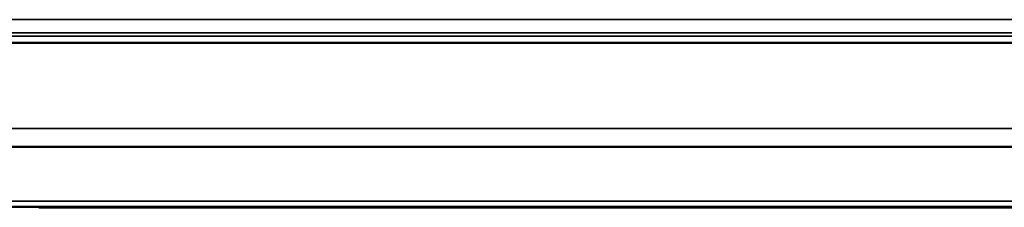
# Model space of a CAD drawing. Header units: inches. Extents: x 1.8 to 36.9, y 5.5 to 26.1.
# Tile 15 of 38: x 20 to 25.1, y 15.5 to 16.5. Entities that reach past the tile are written whole.
import ezdxf

# ---------------------------------------------------------------- set-up
doc = ezdxf.new("R2010")
doc.units = ezdxf.units.IN
doc.header["$MEASUREMENT"] = 0
doc.layers.add('Visible (ANSI)', color=7, linetype='Continuous', lineweight=50)
doc.layers.add('Visible Narrow (ANSI)', color=7, linetype='Continuous', lineweight=35)

msp = doc.modelspace()

# ---------------------------------------------------------------- linework, layer by layer
at = {"layer": 'Visible (ANSI)'}
for p, q in [((19.4699, 16.3495), (25.3499, 16.3495)), ((16.5199, 15.8075), (35.2999, 15.8075)), ((16.5199, 15.495), (35.2999, 15.495)), ((20.1347, 15.495), (20.1347, 15.493)), ((29.5963, 15.493), (20.1347, 15.493))]:
    msp.add_line(p, q, dxfattribs=at)
at = {"layer": 'Visible Narrow (ANSI)'}
for p, q in [((17.7099, 16.4692), (34.1099, 16.4692)), ((34.1099, 16.4013), (17.7099, 16.4013)), ((34.1099, 16.3835), (17.7099, 16.3835)), ((17.3379, 15.9035), (34.482, 15.9035)), ((35.2999, 15.525), (16.5199, 15.525))]:
    msp.add_line(p, q, dxfattribs=at)

doc.saveas('drawing.dxf')
